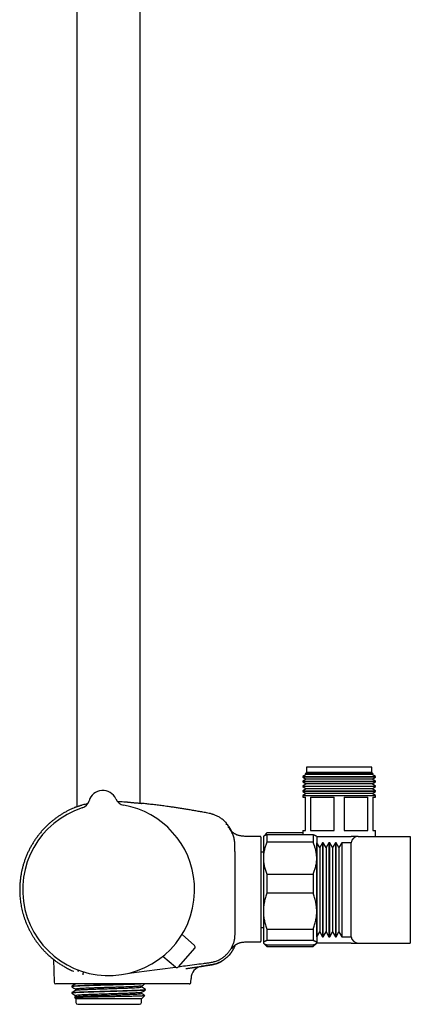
# Model space of a CAD drawing. Header units: millimetres. Extents: x 8 to 1577, y 12 to 2534.
# Tile 61 of 128: x 452 to 562, y 1371 to 1649. Entities that reach past the tile are written whole.
import ezdxf

# ---------------------------------------------------------------- set-up
doc = ezdxf.new("R2010")
doc.units = ezdxf.units.MM

msp = doc.modelspace()

# ---------------------------------------------------------------- linework, layer by layer
at = {"color": 7, "linetype": 'Continuous', "lineweight": 30}
for p, q in [((468.29, 1914.78), (468.29, 1427.12)), ((486.09, 1428.07), (486.09, 1913.5)), ((532.84, 1438.24), (532.84, 1436.74)), ((551.14, 1438.24), (532.84, 1438.24)), ((551.14, 1436.74), (551.14, 1438.24)), ((532.74, 1436.17), (531.74, 1435.59)), ((531.74, 1435.59), (531.74, 1435.42)), ((531.74, 1435.59), (552.24, 1435.59)), ((531.74, 1435.42), (532.74, 1434.83)), ((541.99, 1435.42), (531.74, 1435.42)), ((532.84, 1436.74), (532.45, 1436.35)), ((532.45, 1436.35), (532.74, 1436.17)), ((541.99, 1436.35), (532.45, 1436.35)), ((551.23, 1436.17), (532.74, 1436.17)), ((551.14, 1436.74), (532.84, 1436.74)), ((551.53, 1436.35), (541.99, 1436.35)), ((552.24, 1435.42), (541.99, 1435.42)), ((551.53, 1436.35), (551.14, 1436.74)), ((551.23, 1436.17), (551.53, 1436.35)), ((552.24, 1435.59), (551.23, 1436.17)), ((551.23, 1434.83), (552.24, 1435.42)), ((552.24, 1435.42), (552.24, 1435.59)), ((532.74, 1434.83), (531.74, 1434.25)), ((531.74, 1434.25), (531.74, 1434.08)), ((531.74, 1434.25), (552.24, 1434.25)), ((531.74, 1434.08), (532.74, 1433.49)), ((541.99, 1434.08), (531.74, 1434.08)), ((532.74, 1433.49), (531.74, 1432.91)), ((531.74, 1432.91), (531.74, 1432.74)), ((531.74, 1432.91), (552.24, 1432.91)), ((531.74, 1432.74), (532.74, 1432.15)), ((541.99, 1432.74), (531.74, 1432.74)), ((551.23, 1434.83), (532.74, 1434.83)), ((551.23, 1433.49), (532.74, 1433.49)), ((552.24, 1434.08), (541.99, 1434.08)), ((552.24, 1432.74), (541.99, 1432.74)), ((552.24, 1434.25), (551.23, 1434.83)), ((551.23, 1433.49), (552.24, 1434.08)), ((552.24, 1432.91), (551.23, 1433.49)), ((551.23, 1432.15), (552.24, 1432.74)), ((552.24, 1434.08), (552.24, 1434.25)), ((552.24, 1432.74), (552.24, 1432.91)), ((532.74, 1432.15), (531.74, 1431.57)), ((531.74, 1431.57), (531.74, 1431.4)), ((531.74, 1431.57), (552.24, 1431.57)), ((531.74, 1431.4), (532.74, 1430.81)), ((541.99, 1431.4), (531.74, 1431.4)), ((532.74, 1430.81), (531.74, 1430.23)), ((531.74, 1430.23), (531.74, 1429.74)), ((531.74, 1430.23), (552.24, 1430.23)), ((531.74, 1429.74), (532.49, 1429.74)), ((532.49, 1420.44), (532.49, 1429.74)), ((551.23, 1432.15), (532.74, 1432.15)), ((551.23, 1430.81), (532.74, 1430.81)), ((533.9, 1429.74), (540.57, 1429.74)), ((533.9, 1429.74), (533.9, 1420.44)), ((540.57, 1420.44), (540.57, 1429.74)), ((552.24, 1431.4), (541.99, 1431.4)), ((543.4, 1429.74), (550.07, 1429.74)), ((543.4, 1429.74), (543.4, 1420.44)), ((550.07, 1420.44), (550.07, 1429.74)), ((552.24, 1431.57), (551.23, 1432.15)), ((551.23, 1430.81), (552.24, 1431.4)), ((552.24, 1430.23), (551.23, 1430.81)), ((551.49, 1429.74), (552.24, 1429.74)), ((551.49, 1429.74), (551.49, 1420.44)), ((552.24, 1431.4), (552.24, 1431.57)), ((552.24, 1429.74), (552.24, 1430.23)), ((471.71, 1428.77), (471.71, 1428.77)), ((471.71, 1428.77), (471.71, 1428.77)), ((471.71, 1428.77), (471.71, 1428.77)), ((479.22, 1429.28), (479.22, 1429.28)), ((479.22, 1429.28), (479.22, 1429.28)), ((510.22, 1422.64), (510.22, 1422.64)), ((519.79, 1418.74), (516.19, 1418.74)), ((519.99, 1418.54), (519.99, 1389.25)), ((520.78, 1418.83), (520.69, 1418.74)), ((520.69, 1418.74), (520.69, 1412.6)), ((521.69, 1419.74), (520.78, 1418.83)), ((531.74, 1419.74), (521.69, 1419.74)), ((521.69, 1419.74), (521.69, 1419.72)), ((531.74, 1419.72), (521.69, 1419.72)), ((521.69, 1419.25), (521.69, 1417.09)), ((521.69, 1419.25), (534.69, 1419.25)), ((531.74, 1420.44), (531.74, 1419.25)), ((531.74, 1420.44), (532.49, 1420.44)), ((533.9, 1420.44), (540.57, 1420.44)), ((534.69, 1419.25), (534.69, 1417.09)), ((535.69, 1418.74), (535.6, 1418.83)), ((535.69, 1418.74), (545.39, 1418.74)), ((535.69, 1418.74), (535.69, 1412.6)), ((543.4, 1420.44), (550.07, 1420.44)), ((547.36, 1418.74), (545.39, 1418.74)), ((547.37, 1418.74), (561.99, 1418.74)), ((551.49, 1420.44), (552.24, 1420.44)), ((552.24, 1418.74), (552.24, 1420.44)), ((561.99, 1418.74), (561.99, 1388.74)), ((534.69, 1417.09), (521.69, 1417.09)), ((535.74, 1416.96), (535.69, 1416.96)), ((536.53, 1415.59), (535.74, 1416.96)), ((535.74, 1390.52), (535.74, 1416.96)), ((537.32, 1416.96), (536.53, 1415.59)), ((536.53, 1415.59), (536.53, 1391.88)), ((537.54, 1416.96), (537.32, 1416.96)), ((537.32, 1416.96), (537.32, 1390.52)), ((538.33, 1415.59), (537.54, 1416.96)), ((537.54, 1390.52), (537.54, 1416.96)), ((539.12, 1416.96), (538.33, 1415.59)), ((538.33, 1415.59), (538.33, 1391.88)), ((539.34, 1416.96), (539.12, 1416.96)), ((539.12, 1416.96), (539.12, 1390.52)), ((540.13, 1415.59), (539.34, 1416.96)), ((539.34, 1390.52), (539.34, 1416.96)), ((540.92, 1416.96), (540.13, 1415.59)), ((540.13, 1415.59), (540.13, 1391.88)), ((541.14, 1416.96), (540.92, 1416.96)), ((540.92, 1416.96), (540.92, 1390.52)), ((541.93, 1415.59), (541.14, 1416.96)), ((541.14, 1390.52), (541.14, 1416.96)), ((542.72, 1416.96), (541.93, 1415.59)), ((541.93, 1415.59), (541.93, 1391.88)), ((545.39, 1416.96), (542.72, 1416.96)), ((542.72, 1416.96), (542.72, 1390.52)), ((545.39, 1390.52), (545.39, 1416.96)), ((520.69, 1414.34), (519.99, 1414.34)), ((520.69, 1412.6), (520.69, 1397.69)), ((535.69, 1412.6), (535.69, 1397.69)), ((521.69, 1408.11), (521.69, 1402.79)), ((521.69, 1408.11), (534.69, 1408.11)), ((534.69, 1408.11), (534.69, 1402.79)), ((534.69, 1402.79), (521.69, 1402.79)), ((520.69, 1397.69), (520.69, 1388.82)), ((535.69, 1397.69), (535.69, 1388.82)), ((501.33, 1388.05), (497.83, 1391.16)), ((519.99, 1393.14), (520.69, 1393.14)), ((521.69, 1392.6), (534.69, 1392.6)), ((521.69, 1392.6), (521.69, 1389.43)), ((534.69, 1392.6), (534.69, 1389.43)), ((535.74, 1390.52), (536.53, 1391.88)), ((536.53, 1391.88), (537.32, 1390.52)), ((537.54, 1390.52), (538.33, 1391.88)), ((538.33, 1391.88), (539.12, 1390.52)), ((539.34, 1390.52), (540.13, 1391.88)), ((540.13, 1391.88), (540.92, 1390.52)), ((541.14, 1390.52), (541.93, 1391.88)), ((541.93, 1391.88), (542.72, 1390.52)), ((516.19, 1389.05), (519.79, 1389.05)), ((520.69, 1388.82), (520.69, 1388.74)), ((520.69, 1388.74), (520.78, 1388.65)), ((520.78, 1388.65), (521.69, 1387.74)), ((534.69, 1389.43), (521.69, 1389.43)), ((521.69, 1388.22), (534.69, 1388.22)), ((521.69, 1388.22), (521.69, 1387.74)), ((534.69, 1387.74), (535.6, 1388.64)), ((534.69, 1388.22), (534.69, 1387.74)), ((535.6, 1388.64), (535.69, 1388.74)), ((535.69, 1390.52), (535.74, 1390.52)), ((535.69, 1388.82), (535.69, 1388.74)), ((545.39, 1388.74), (535.69, 1388.74)), ((537.32, 1390.52), (537.54, 1390.52)), ((539.12, 1390.52), (539.34, 1390.52)), ((540.92, 1390.52), (541.14, 1390.52)), ((542.72, 1390.52), (545.39, 1390.52)), ((545.39, 1388.74), (547.37, 1388.74)), ((547.37, 1388.74), (561.99, 1388.74)), ((501.38, 1387.35), (496.71, 1382)), ((521.69, 1387.74), (534.69, 1387.74)), ((460.91, 1384.76), (460.91, 1384.76)), ((461.72, 1384.1), (461.83, 1377.73)), ((496, 1381.94), (492.45, 1384.99)), ((487.19, 1380.82), (495.97, 1381.98)), ((498.93, 1381.54), (499.03, 1381.56)), ((503.13, 1382.14), (503.27, 1382.17)), ((503.25, 1382.17), (503.3, 1382.17)), ((476.99, 1377.24), (462.33, 1377.24)), ((489.93, 1377.24), (476.99, 1377.24)), ((492.18, 1377.24), (489.93, 1377.24)), ((493.14, 1377.24), (492.18, 1377.24)), ((500.33, 1377.73), (500.34, 1378.78)), ((466.81, 1376.59), (466.81, 1376.44)), ((466.81, 1374.78), (466.81, 1374.62)), ((467.99, 1375.76), (467.99, 1375.46)), ((486.39, 1376.36), (486.39, 1376.66)), ((486.39, 1374.55), (486.39, 1374.84)), ((487.56, 1375.53), (487.56, 1375.68)), ((468.01, 1373.66), (467.6, 1373.42)), ((467.6, 1373.41), (467.99, 1373.02)), ((467.99, 1373.95), (467.99, 1373.65)), ((467.99, 1373.02), (467.99, 1372)), ((486.37, 1373.02), (467.99, 1373.02)), ((468.49, 1371.5), (485.89, 1371.5)), ((486.42, 1373.06), (486.38, 1373.02)), ((486.39, 1372), (486.39, 1373.04)), ((486.43, 1373.06), (487.35, 1373.98))]:
    msp.add_line(p, q, dxfattribs=at)
at = {"color": 7, "linetype": 'Continuous', "lineweight": 30, "flags": 128}
msp.add_lwpolyline([(482.89, 1380.25), (482.96, 1380.26), (487.19, 1380.82)], dxfattribs=at)
at = {"color": 7, "linetype": 'Continuous', "lineweight": 30}
for centre, radius, start, end in [((475.55, 1427.68), 4, 23.5966, 164.2044), ((477.19, 1403.74), 24.17, 107.937, 3.9005), ((468.82, 1429.59), 3, 287.9342, 344.1941), ((468.82, 1429.59), 3, 287.9268, 344.2029), ((481.97, 1430.48), 3, 203.6069, 259.8685), ((477.19, 1403.74), 24.17, 3.9005, 79.864), ((510.42, 1421.91), 0.2, 39.9752, 129.9314), ((519.79, 1418.54), 0.2, 0, 90), ((547.37, 1416.74), 2, 90, 173.6703), ((501, 1387.68), 0.5, 318.9005, 48.4005), ((519.79, 1389.25), 0.2, 270, 0), ((547.37, 1390.74), 2, 186.3297, 270), ((496.33, 1382.32), 0.5, 229.4005, 318.9005), ((503.84, 1378.72), 3.5, 99.818, 179.0001), ((462.33, 1377.74), 0.5, 181, 270), ((468.49, 1372), 0.5, 180, 270), ((485.89, 1372), 0.5, 270, 0)]:
    msp.add_arc(centre, radius, start, end, dxfattribs=at)
for points, knots in [([(467.85, 1426.92), (467.69, 1426.86), (467.3, 1426.7), (466.69, 1426.43), (465.98, 1426.08), (465.22, 1425.69), (464.42, 1425.24), (463.66, 1424.76), (462.91, 1424.26), (462.2, 1423.75), (461.51, 1423.22), (460.86, 1422.67), (460.23, 1422.11), (459.57, 1421.48), (458.88, 1420.77), (458.18, 1419.99), (457.52, 1419.18), (456.91, 1418.37), (456.33, 1417.53), (455.8, 1416.69), (455.3, 1415.82), (454.83, 1414.94), (454.4, 1414.04), (454.01, 1413.12), (453.65, 1412.19), (453.33, 1411.24), (453.06, 1410.29), (452.86, 1409.5), (452.73, 1408.9), (452.64, 1408.46), (452.55, 1408), (452.47, 1407.51), (452.4, 1407), (452.33, 1406.45), (452.28, 1405.87), (452.23, 1405.27), (452.2, 1404.63), (452.19, 1403.96), (452.19, 1403.27), (452.21, 1402.54), (452.26, 1401.79), (452.33, 1401.01), (452.43, 1400.2), (452.56, 1399.4), (452.72, 1398.61), (452.89, 1397.83), (453.1, 1397.03), (453.34, 1396.21), (453.62, 1395.39), (453.92, 1394.57), (454.27, 1393.73), (454.65, 1392.89), (455.06, 1392.09), (455.47, 1391.34), (455.9, 1390.62), (456.36, 1389.9), (456.85, 1389.19), (457.38, 1388.48), (457.93, 1387.79), (458.5, 1387.12), (459.09, 1386.48), (459.72, 1385.85), (460.32, 1385.27), (460.73, 1384.92), (460.91, 1384.76)], [0, 0, 0, 0, 0.010284, 0.024647, 0.038901, 0.056887, 0.074697, 0.09233, 0.109784, 0.127059, 0.14385, 0.160466, 0.176907, 0.193174, 0.214034, 0.234593, 0.25485, 0.274803, 0.294451, 0.313972, 0.333481, 0.352977, 0.37246, 0.391931, 0.411388, 0.430829, 0.450254, 0.469663, 0.47815, 0.486705, 0.495757, 0.505375, 0.515559, 0.52631, 0.537627, 0.549511, 0.561962, 0.57498, 0.588566, 0.602719, 0.617438, 0.632723, 0.648575, 0.664993, 0.680185, 0.69583, 0.711929, 0.72848, 0.745484, 0.762623, 0.780197, 0.798205, 0.816647, 0.832632, 0.848929, 0.865535, 0.882451, 0.899676, 0.917209, 0.93402, 0.951104, 0.968457, 0.986081, 1, 1, 1, 1]), ([(467.85, 1426.93), (467.85, 1426.94), (467.86, 1426.95), (468.03, 1427.02), (468.3, 1427.12), (468.57, 1427.22), (468.79, 1427.29), (468.92, 1427.33), (469.06, 1427.38), (469.21, 1427.43), (469.37, 1427.48), (469.54, 1427.53), (469.85, 1427.63), (470.3, 1427.76), (470.86, 1427.91), (471.23, 1428), (471.38, 1428.03)], [0, 0, 0, 0, 0.102185, 0.24232, 0.353053, 0.468681, 0.502642, 0.537012, 0.571791, 0.606981, 0.642584, 0.6786, 0.715032, 0.831025, 0.929564, 1, 1, 1, 1]), ([(479.61, 1428.63), (479.9, 1428.61), (480.52, 1428.57), (481.2, 1428.52), (481.66, 1428.48), (481.9, 1428.46), (482.13, 1428.44), (482.36, 1428.42), (482.58, 1428.39), (482.86, 1428.36), (483.23, 1428.33), (483.69, 1428.28), (484.18, 1428.24), (484.68, 1428.2), (485.15, 1428.16), (485.52, 1428.12), (485.81, 1428.1), (486.07, 1428.07), (486.3, 1428.05), (486.47, 1428.03), (486.56, 1428.02), (486.53, 1428.02), (486.53, 1428.02)], [0, 0, 0, 0, 0.074316, 0.158818, 0.180967, 0.203119, 0.225275, 0.247433, 0.269595, 0.29176, 0.334339, 0.384425, 0.442021, 0.507129, 0.579749, 0.643833, 0.69635, 0.747606, 0.822112, 0.893791, 0.993575, 1, 1, 1, 1]), ([(505.4, 1425.22), (504.94, 1425.31), (504.05, 1425.48), (502.72, 1425.72), (501.42, 1425.96), (500.15, 1426.17), (498.92, 1426.38), (497.73, 1426.57), (496.56, 1426.75), (495.42, 1426.92), (494.14, 1427.1), (492.74, 1427.29), (491.21, 1427.49), (489.72, 1427.67), (488.26, 1427.84), (487.2, 1427.95), (486.63, 1428.01), (486.53, 1428.02)], [0, 0, 0, 0, 0.072728, 0.143538, 0.21255, 0.279874, 0.345617, 0.408739, 0.470514, 0.53102, 0.59033, 0.673116, 0.753774, 0.83246, 0.909308, 0.984433, 1, 1, 1, 1]), ([(510.22, 1422.64), (510.2, 1422.65), (510.06, 1422.8), (509.78, 1423.06), (509.36, 1423.41), (508.94, 1423.72), (508.53, 1423.99), (508.11, 1424.24), (507.7, 1424.45), (507.28, 1424.64), (506.9, 1424.8), (506.53, 1424.93), (506.17, 1425.04), (505.8, 1425.14), (505.54, 1425.19), (505.4, 1425.22)], [0, 0, 0, 0, 0.012612, 0.10983, 0.209092, 0.303334, 0.392267, 0.475871, 0.564875, 0.646899, 0.721952, 0.79005, 0.854794, 0.924669, 1, 1, 1, 1]), ([(510.31, 1422.43), (510.31, 1422.45), (510.3, 1422.49), (510.28, 1422.57), (510.24, 1422.61), (510.22, 1422.64)], [0, 0, 0, 0, 0.262644, 0.520071, 1, 1, 1, 1]), ([(510.28, 1421.95), (510.28, 1421.95), (510.29, 1421.98), (510.29, 1422.03), (510.3, 1422.14), (510.3, 1422.25), (510.31, 1422.34), (510.31, 1422.39), (510.31, 1422.41), (510.31, 1422.42), (510.31, 1422.42), (510.31, 1422.42), (510.31, 1422.42), (510.31, 1422.42), (510.31, 1422.42), (510.31, 1422.42), (510.31, 1422.42), (510.31, 1422.42), (510.31, 1422.42), (510.31, 1422.42), (510.31, 1422.42), (510.31, 1422.42), (510.31, 1422.42), (510.31, 1422.42), (510.31, 1422.42), (510.31, 1422.42), (510.31, 1422.42)], [0, 0, 0, 0, 0.008838, 0.084952, 0.22087, 0.46358, 0.618032, 0.772485, 0.908403, 0.916776, 0.925148, 0.933482, 0.941546, 0.945649, 0.949667, 0.953601, 0.957452, 0.961218, 0.965047, 0.968808, 0.973054, 0.977783, 0.982997, 0.988694, 0.994875, 1, 1, 1, 1]), ([(510.29, 1422.06), (510.29, 1422.08), (510.3, 1422.16), (510.3, 1422.25), (510.31, 1422.34), (510.31, 1422.39), (510.31, 1422.41), (510.31, 1422.42), (510.31, 1422.42), (510.31, 1422.42), (510.31, 1422.42), (510.31, 1422.42), (510.31, 1422.42), (510.31, 1422.42), (510.31, 1422.42), (510.31, 1422.42), (510.31, 1422.42), (510.31, 1422.43), (510.31, 1422.43), (510.31, 1422.43), (510.31, 1422.43), (510.31, 1422.43), (510.31, 1422.43), (510.31, 1422.43), (510.31, 1422.43), (510.31, 1422.43), (510.31, 1422.43), (510.31, 1422.44), (510.31, 1422.44), (510.31, 1422.44)], [0, 0, 0, 0, 0.084912, 0.353806, 0.524922, 0.696037, 0.846619, 0.855895, 0.865171, 0.874404, 0.883338, 0.887883, 0.892335, 0.896694, 0.90096, 0.905132, 0.909374, 0.913542, 0.918246, 0.923485, 0.929261, 0.935574, 0.942422, 0.949806, 0.958548, 0.967938, 0.977977, 0.988664, 1, 1, 1, 1]), ([(511.83, 1420.08), (511.81, 1420.13), (511.71, 1420.35), (511.5, 1420.72), (511.22, 1421.17), (510.91, 1421.62), (510.69, 1421.9), (510.57, 1422.04)], [0, 0, 0, 0, 0.074873, 0.305391, 0.536472, 0.768036, 1, 1, 1, 1]), ([(512.73, 1403.74), (512.73, 1406.77), (512.72, 1410), (512.71, 1413.42), (512.71, 1413.99), (512.71, 1414.56), (512.7, 1415.13), (512.7, 1415.7), (512.7, 1416.27), (512.68, 1416.84), (512.62, 1417.4), (512.52, 1417.97), (512.38, 1418.52), (512.2, 1419.06), (511.98, 1419.59), (511.72, 1420.1), (511.43, 1420.59), (511.11, 1421.06), (510.87, 1421.35), (510.75, 1421.5)], [0, 0, 0, 0, 0.4998305, 0.531076, 0.5623212, 0.5935655, 0.6248075, 0.6560574, 0.6873115, 0.7185409, 0.7497758, 0.7810382, 0.8123044, 0.8435757, 0.8748535, 0.9061361, 0.9374213, 0.9687084, 1, 1, 1, 1]), ([(516.19, 1418.74), (516.01, 1418.74), (515.68, 1418.74), (515.2, 1418.75), (514.76, 1418.79), (514.38, 1418.84), (514.06, 1418.91), (513.79, 1418.98), (513.56, 1419.05), (513.35, 1419.12), (513.11, 1419.22), (512.86, 1419.34), (512.59, 1419.48), (512.36, 1419.63), (512.18, 1419.76), (512.03, 1419.89), (511.89, 1420.02), (511.77, 1420.14), (511.67, 1420.25), (511.58, 1420.35), (511.54, 1420.41), (511.52, 1420.44)], [0, 0, 0, 0, 0.099312, 0.190733, 0.274828, 0.351928, 0.408615, 0.460727, 0.507759, 0.549239, 0.588573, 0.65144, 0.710296, 0.76474, 0.803569, 0.841417, 0.878685, 0.913828, 0.945659, 0.974547, 1, 1, 1, 1]), ([(520.78, 1418.83), (520.8, 1418.85), (520.85, 1418.89), (520.96, 1418.96), (521.1, 1419.03), (521.27, 1419.11), (521.46, 1419.18), (521.61, 1419.23), (521.69, 1419.25)], [0, 0, 0, 0, 0.14289, 0.311199, 0.482772, 0.654617, 0.827202, 1, 1, 1, 1]), ([(521.69, 1419.72), (521.61, 1419.64), (521.47, 1419.48), (521.3, 1419.26), (521.21, 1419.12), (521.18, 1419.06)], [0, 0, 0, 0, 0.377092, 0.754175, 1, 1, 1, 1]), ([(534.69, 1419.25), (534.76, 1419.23), (534.91, 1419.18), (535.11, 1419.11), (535.28, 1419.03), (535.42, 1418.96), (535.53, 1418.89), (535.58, 1418.84), (535.59, 1418.83)], [0, 0, 0, 0, 0.172899, 0.346002, 0.519805, 0.693879, 0.871184, 1, 1, 1, 1]), ([(521.69, 1417.09), (521.61, 1416.92), (521.47, 1416.58), (521.28, 1416.05), (521.11, 1415.52), (520.97, 1414.98), (520.85, 1414.43), (520.76, 1413.87), (520.71, 1413.31), (520.69, 1412.89), (520.69, 1412.65), (520.69, 1412.6)], [0, 0, 0, 0, 0.119246, 0.2384889, 0.3583379, 0.4781835, 0.6002988, 0.7224112, 0.8454934, 0.9685743, 1, 1, 1, 1]), ([(535.69, 1412.6), (535.69, 1412.65), (535.69, 1412.88), (535.67, 1413.29), (535.61, 1413.84), (535.53, 1414.38), (535.42, 1414.93), (535.28, 1415.47), (535.11, 1416.02), (534.91, 1416.56), (534.76, 1416.92), (534.69, 1417.09)], [0, 0, 0, 0, 0.031426, 0.150353, 0.269282, 0.389133, 0.508986, 0.631385, 0.753788, 0.876892, 1, 1, 1, 1]), ([(520.69, 1412.6), (520.69, 1412.42), (520.7, 1412.04), (520.75, 1411.48), (520.83, 1410.92), (520.94, 1410.35), (521.08, 1409.79), (521.26, 1409.23), (521.46, 1408.67), (521.61, 1408.3), (521.69, 1408.11)], [0, 0, 0, 0, 0.122618, 0.245238, 0.368878, 0.492521, 0.618996, 0.745475, 0.872735, 1, 1, 1, 1]), ([(534.69, 1408.11), (534.76, 1408.29), (534.91, 1408.65), (535.11, 1409.19), (535.28, 1409.74), (535.42, 1410.3), (535.54, 1410.86), (535.62, 1411.44), (535.68, 1412.02), (535.68, 1412.41), (535.69, 1412.6)], [0, 0, 0, 0, 0.122973, 0.245942, 0.369581, 0.493217, 0.619375, 0.745529, 0.872765, 1, 1, 1, 1]), ([(496.78, 1382.08), (497.44, 1382.17), (499.8, 1382.48), (502.49, 1382.83), (504.85, 1383.15), (505.87, 1383.27), (506.89, 1383.48), (507.84, 1383.82), (508.71, 1384.25), (509.48, 1384.76), (510.19, 1385.36), (510.83, 1386.03), (511.4, 1386.77), (511.87, 1387.57), (512.24, 1388.42), (512.51, 1389.31), (512.68, 1390.22), (512.73, 1391.14), (512.72, 1392.05), (512.74, 1396.25), (512.73, 1400.14), (512.73, 1403.74)], [0, 0, 0, 0, 0.060255, 0.215438, 0.245898, 0.276592, 0.308111, 0.340065, 0.36787, 0.395778, 0.423759, 0.45177, 0.479775, 0.507756, 0.535726, 0.563706, 0.591719, 0.619819, 0.647144, 0.674244, 1, 1, 1, 1]), ([(521.69, 1402.79), (521.61, 1402.59), (521.46, 1402.18), (521.27, 1401.57), (521.1, 1400.94), (520.95, 1400.31), (520.84, 1399.67), (520.75, 1399.01), (520.7, 1398.35), (520.69, 1397.91), (520.69, 1397.69)], [0, 0, 0, 0, 0.122973, 0.245942, 0.369581, 0.493217, 0.619375, 0.745529, 0.872765, 1, 1, 1, 1]), ([(535.69, 1397.69), (535.69, 1397.75), (535.69, 1398.02), (535.67, 1398.49), (535.61, 1399.1), (535.53, 1399.72), (535.42, 1400.34), (535.27, 1400.95), (535.1, 1401.57), (534.91, 1402.18), (534.76, 1402.59), (534.69, 1402.79)], [0, 0, 0, 0, 0.034085, 0.152699, 0.271315, 0.390844, 0.510376, 0.632431, 0.75449, 0.877243, 1, 1, 1, 1]), ([(520.69, 1397.69), (520.69, 1397.63), (520.69, 1397.37), (520.71, 1396.9), (520.76, 1396.28), (520.84, 1395.67), (520.96, 1395.05), (521.1, 1394.43), (521.27, 1393.81), (521.46, 1393.2), (521.61, 1392.8), (521.69, 1392.6)], [0, 0, 0, 0, 0.034085, 0.152699, 0.271315, 0.390844, 0.510376, 0.632431, 0.75449, 0.877243, 1, 1, 1, 1]), ([(534.69, 1392.6), (534.76, 1392.8), (534.91, 1393.2), (535.11, 1393.82), (535.28, 1394.44), (535.42, 1395.07), (535.54, 1395.72), (535.62, 1396.37), (535.68, 1397.03), (535.68, 1397.47), (535.69, 1397.69)], [0, 0, 0, 0, 0.122973, 0.245942, 0.369581, 0.493217, 0.619375, 0.745529, 0.872765, 1, 1, 1, 1]), ([(511.24, 1385.49), (511.24, 1385.49), (511.25, 1385.49), (511.26, 1385.5), (511.27, 1385.52), (511.28, 1385.53), (511.29, 1385.54), (511.3, 1385.56), (511.31, 1385.58), (511.33, 1385.6), (511.35, 1385.62), (511.37, 1385.65), (511.39, 1385.67), (511.41, 1385.7), (511.43, 1385.73), (511.45, 1385.76), (511.48, 1385.79), (511.5, 1385.83), (511.53, 1385.86), (511.56, 1385.9), (511.59, 1385.94), (511.61, 1385.98), (511.64, 1386.02), (511.67, 1386.06), (511.69, 1386.09), (511.72, 1386.12), (511.73, 1386.15), (511.75, 1386.17), (511.78, 1386.21), (511.81, 1386.25), (511.84, 1386.3), (511.88, 1386.36), (511.93, 1386.44), (511.99, 1386.52), (512.05, 1386.62), (512.11, 1386.72), (512.18, 1386.84), (512.25, 1386.96), (512.32, 1387.09), (512.39, 1387.24), (512.47, 1387.39), (512.54, 1387.55), (512.62, 1387.71), (512.69, 1387.89), (512.76, 1388.06), (512.8, 1388.17), (512.81, 1388.22)], [0, 0, 0, 0, 0.051434, 0.100759, 0.147976, 0.193085, 0.236087, 0.276983, 0.315772, 0.356009, 0.3937, 0.428847, 0.46145, 0.491513, 0.517643, 0.541501, 0.56309, 0.582417, 0.59949, 0.61432, 0.626926, 0.637336, 0.645604, 0.650463, 0.654268, 0.657215, 0.658492, 0.659732, 0.662533, 0.666172, 0.670862, 0.676703, 0.686365, 0.698225, 0.712319, 0.728666, 0.747279, 0.768167, 0.791335, 0.816788, 0.84453, 0.873317, 0.904217, 0.937232, 0.972363, 1, 1, 1, 1]), ([(511.84, 1387.21), (511.84, 1387.21), (511.84, 1387.21), (511.84, 1387.22), (511.85, 1387.23), (511.86, 1387.25), (511.89, 1387.29), (511.92, 1387.33), (511.95, 1387.37), (511.99, 1387.42), (512.02, 1387.47), (512.06, 1387.52), (512.12, 1387.58), (512.19, 1387.67), (512.28, 1387.76), (512.38, 1387.86), (512.48, 1387.95), (512.57, 1388.04), (512.68, 1388.12), (512.8, 1388.2), (512.91, 1388.28), (513.01, 1388.34), (513.09, 1388.39), (513.17, 1388.43), (513.25, 1388.48), (513.34, 1388.53), (513.48, 1388.59), (513.64, 1388.67), (513.86, 1388.75), (514.14, 1388.85), (514.46, 1388.93), (514.84, 1388.99), (515.25, 1389.03), (515.7, 1389.05), (516.02, 1389.05), (516.19, 1389.05)], [0, 0, 0, 0, 0.024776, 0.047464, 0.070186, 0.098166, 0.131632, 0.167226, 0.19854, 0.225503, 0.248239, 0.266925, 0.287558, 0.310297, 0.335635, 0.363928, 0.384621, 0.406659, 0.429093, 0.451935, 0.47458, 0.493371, 0.506905, 0.520068, 0.532931, 0.549264, 0.571673, 0.600056, 0.634138, 0.680341, 0.732532, 0.790421, 0.854074, 0.923788, 1, 1, 1, 1]), ([(521.69, 1389.43), (521.61, 1389.41), (521.46, 1389.36), (521.27, 1389.28), (521.1, 1389.21), (520.95, 1389.14), (520.84, 1389.06), (520.75, 1388.98), (520.7, 1388.9), (520.69, 1388.85), (520.69, 1388.82)], [0, 0, 0, 0, 0.122973, 0.245942, 0.370366, 0.494836, 0.619247, 0.745529, 0.87262, 1, 1, 1, 1]), ([(520.69, 1388.82), (520.69, 1388.82), (520.69, 1388.79), (520.71, 1388.73), (520.76, 1388.66), (520.84, 1388.58), (520.96, 1388.51), (521.1, 1388.44), (521.27, 1388.36), (521.46, 1388.29), (521.61, 1388.24), (521.69, 1388.22)], [0, 0, 0, 0, 0.0340846, 0.1529463, 0.2718686, 0.390736, 0.5115346, 0.6323366, 0.7548715, 0.8774525, 1, 1, 1, 1]), ([(535.69, 1388.82), (535.69, 1388.83), (535.69, 1388.86), (535.67, 1388.92), (535.61, 1388.99), (535.53, 1389.07), (535.41, 1389.14), (535.27, 1389.21), (535.1, 1389.29), (534.91, 1389.36), (534.76, 1389.41), (534.69, 1389.43)], [0, 0, 0, 0, 0.034085, 0.1527, 0.271316, 0.392046, 0.512882, 0.633735, 0.754489, 0.877243, 1, 1, 1, 1]), ([(534.69, 1388.22), (534.76, 1388.24), (534.91, 1388.29), (535.11, 1388.36), (535.28, 1388.44), (535.42, 1388.51), (535.54, 1388.59), (535.62, 1388.67), (535.68, 1388.75), (535.68, 1388.8), (535.69, 1388.82)], [0, 0, 0, 0, 0.122898, 0.246192, 0.369483, 0.494367, 0.619247, 0.745935, 0.87262, 1, 1, 1, 1]), ([(511.24, 1385.49), (511.17, 1385.41), (510.97, 1385.17), (510.61, 1384.82), (510.17, 1384.43), (509.7, 1384.07), (509.23, 1383.76), (508.9, 1383.57), (508.74, 1383.49)], [0, 0, 0, 0, 0.101135, 0.283942, 0.466739, 0.649497, 0.832177, 1, 1, 1, 1]), ([(460.91, 1384.76), (460.91, 1384.76), (460.9, 1384.77), (460.92, 1384.75), (460.97, 1384.71), (461.03, 1384.66), (461.07, 1384.63)], [0, 0, 0, 0, 0.000059, 0.33541, 0.668297, 1, 1, 1, 1]), ([(461.07, 1384.63), (461.1, 1384.6), (461.17, 1384.54), (461.3, 1384.43), (461.46, 1384.31), (461.64, 1384.16), (461.86, 1383.99), (462.13, 1383.79), (462.45, 1383.55), (462.81, 1383.3), (463.2, 1383.03), (463.62, 1382.75), (464.07, 1382.47), (464.55, 1382.19), (465.05, 1381.9), (465.59, 1381.61), (466.15, 1381.33), (466.74, 1381.05), (467.16, 1380.87), (467.36, 1380.78)], [0, 0, 0, 0, 0.050559, 0.100709, 0.150567, 0.200237, 0.249811, 0.311763, 0.37382, 0.436086, 0.498641, 0.561324, 0.623954, 0.686559, 0.749161, 0.811784, 0.874449, 0.937179, 1, 1, 1, 1]), ([(498.99, 1381.55), (499.09, 1381.56), (499.39, 1381.61), (499.88, 1381.68), (500.46, 1381.77), (501.02, 1381.85), (501.59, 1381.94), (502.17, 1382.02), (502.74, 1382.11), (503.29, 1382.19), (503.82, 1382.27), (504.32, 1382.35), (504.79, 1382.42), (505.24, 1382.49), (505.67, 1382.55), (506.07, 1382.61), (506.45, 1382.68), (506.8, 1382.75), (507.12, 1382.84), (507.41, 1382.93), (507.68, 1383.02), (507.92, 1383.11), (508.13, 1383.2), (508.32, 1383.28), (508.49, 1383.36), (508.63, 1383.43), (508.75, 1383.49), (508.84, 1383.54), (508.91, 1383.58), (508.97, 1383.61), (508.98, 1383.62), (508.99, 1383.62)], [0, 0, 0, 0, 0.016673, 0.049837, 0.082638, 0.114438, 0.145302, 0.179335, 0.212385, 0.244585, 0.276082, 0.307033, 0.337604, 0.367966, 0.398292, 0.42876, 0.459548, 0.490826, 0.522753, 0.555476, 0.589132, 0.623848, 0.659743, 0.69692, 0.735476, 0.775497, 0.81706, 0.860233, 0.905079, 0.951651, 1, 1, 1, 1]), ([(508.31, 1383.28), (508.27, 1383.26), (508.04, 1383.15), (507.62, 1382.99), (507.07, 1382.81), (506.48, 1382.67), (505.86, 1382.57), (505.23, 1382.47), (504.59, 1382.37), (503.95, 1382.27), (503.53, 1382.21), (503.32, 1382.18)], [0, 0, 0, 0, 0.031447, 0.145681, 0.259801, 0.37378, 0.499017, 0.624234, 0.749476, 0.874732, 1, 1, 1, 1]), ([(508.31, 1383.28), (508.31, 1383.28), (508.38, 1383.31), (508.49, 1383.36), (508.63, 1383.43), (508.75, 1383.49), (508.84, 1383.54), (508.91, 1383.58), (508.97, 1383.61), (508.98, 1383.62), (508.99, 1383.62)], [0, 0, 0, 0, 0.0008099, 0.1279214, 0.259862, 0.3968856, 0.539219, 0.6870651, 0.8406048, 1, 1, 1, 1]), ([(468.68, 1380.77), (468.68, 1380.77), (468.68, 1380.77), (468.68, 1380.77), (468.68, 1380.77), (468.68, 1380.78), (468.68, 1380.78), (468.67, 1380.78), (468.67, 1380.78), (468.67, 1380.78), (468.67, 1380.78), (468.67, 1380.79), (468.67, 1380.79), (468.67, 1380.79), (468.67, 1380.79), (468.67, 1380.79), (468.67, 1380.8), (468.67, 1380.81), (468.66, 1380.83), (468.66, 1380.86), (468.66, 1380.87), (468.66, 1380.88), (468.66, 1380.88), (468.66, 1380.89), (468.66, 1380.89), (468.66, 1380.9), (468.66, 1380.91), (468.66, 1380.93), (468.66, 1380.96), (468.67, 1380.99), (468.67, 1381.01), (468.67, 1381.02), (468.67, 1381.03), (468.68, 1381.03), (468.68, 1381.03), (468.68, 1381.04), (468.68, 1381.04), (468.68, 1381.04), (468.68, 1381.05), (468.68, 1381.05), (468.68, 1381.05), (468.68, 1381.05), (468.68, 1381.05), (468.68, 1381.05), (468.68, 1381.05), (468.69, 1381.06), (468.69, 1381.06), (468.69, 1381.06), (468.69, 1381.06), (468.69, 1381.07), (468.69, 1381.07), (468.69, 1381.07), (468.69, 1381.08), (468.7, 1381.09), (468.71, 1381.1), (468.71, 1381.1), (468.71, 1381.11)], [0, 0, 0, 0, 0.011694, 0.022645, 0.032853, 0.042318, 0.051041, 0.059021, 0.066258, 0.072241, 0.0776, 0.082392, 0.087103, 0.091847, 0.096623, 0.113943, 0.131639, 0.149405, 0.244572, 0.33972, 0.350398, 0.361167, 0.372105, 0.383212, 0.39449, 0.405714, 0.416431, 0.488196, 0.56633, 0.64217, 0.71801, 0.730118, 0.742337, 0.754996, 0.768119, 0.781706, 0.789058, 0.795789, 0.801898, 0.807384, 0.811257, 0.814842, 0.818716, 0.822973, 0.829076, 0.835828, 0.843227, 0.85093, 0.858488, 0.865902, 0.873169, 0.886115, 0.898636, 0.911099, 0.996085, 1, 1, 1, 1]), ([(470.28, 1380.57), (470.28, 1380.57), (470.28, 1380.57), (470.27, 1380.57), (470.25, 1380.56), (470.24, 1380.55), (470.23, 1380.55), (470.22, 1380.54), (470.21, 1380.53), (470.2, 1380.53), (470.2, 1380.52), (470.19, 1380.52), (470.18, 1380.51), (470.17, 1380.5), (470.16, 1380.5), (470.16, 1380.49), (470.15, 1380.49), (470.14, 1380.48), (470.13, 1380.47), (470.12, 1380.46), (470.11, 1380.45), (470.11, 1380.45), (470.1, 1380.44), (470.09, 1380.43), (470.09, 1380.43), (470.08, 1380.42), (470.08, 1380.41), (470.07, 1380.41), (470.06, 1380.4), (470.06, 1380.39), (470.05, 1380.39), (470.05, 1380.38), (470.04, 1380.37), (470.03, 1380.36), (470.03, 1380.35), (470.02, 1380.34), (470.02, 1380.34), (470.02, 1380.33), (470.01, 1380.32), (470.01, 1380.32), (470, 1380.31), (470, 1380.3), (470, 1380.29), (469.99, 1380.29), (469.99, 1380.28), (469.98, 1380.27), (469.98, 1380.26), (469.98, 1380.25), (469.97, 1380.24), (469.97, 1380.24), (469.97, 1380.23), (469.97, 1380.22), (469.96, 1380.21), (469.96, 1380.21), (469.96, 1380.2), (469.96, 1380.19), (469.95, 1380.18), (469.95, 1380.18), (469.95, 1380.17), (469.95, 1380.16), (469.95, 1380.15), (469.94, 1380.14), (469.94, 1380.13), (469.94, 1380.13), (469.94, 1380.12), (469.94, 1380.11), (469.94, 1380.1), (469.94, 1380.1), (469.94, 1380.09), (469.94, 1380.08), (469.93, 1380.08), (469.93, 1380.07), (469.93, 1380.06), (469.93, 1380.05), (469.93, 1380.04), (469.93, 1380.03), (469.93, 1380.03), (469.93, 1380.02), (469.93, 1380.01), (469.93, 1380.01), (469.93, 1380), (469.93, 1379.99), (469.93, 1379.99), (469.93, 1379.98), (469.93, 1379.97), (469.93, 1379.97), (469.93, 1379.96), (469.93, 1379.95), (469.93, 1379.94), (469.93, 1379.94), (469.93, 1379.93), (469.93, 1379.93), (469.93, 1379.92), (469.94, 1379.91), (469.94, 1379.91), (469.94, 1379.9), (469.94, 1379.9), (469.94, 1379.89), (469.94, 1379.89), (469.94, 1379.88), (469.94, 1379.87), (469.94, 1379.86), (469.94, 1379.86), (469.94, 1379.85), (469.95, 1379.85), (469.95, 1379.84), (469.95, 1379.84), (469.95, 1379.84), (469.95, 1379.83), (469.95, 1379.83), (469.95, 1379.82), (469.95, 1379.82), (469.95, 1379.81), (469.95, 1379.81), (469.96, 1379.79), (469.96, 1379.79), (469.96, 1379.78)], [0, 0, 0, 0, 0.000518, 0.008355, 0.024029, 0.031866, 0.039703, 0.047539, 0.055376, 0.063213, 0.07105, 0.078887, 0.086723, 0.09456, 0.102397, 0.110234, 0.118071, 0.125908, 0.141581, 0.149418, 0.157255, 0.165092, 0.172928, 0.180765, 0.188602, 0.196439, 0.204276, 0.212113, 0.219949, 0.227786, 0.235623, 0.24346, 0.259133, 0.26697, 0.274807, 0.282644, 0.290481, 0.298318, 0.306154, 0.313991, 0.321828, 0.329665, 0.337502, 0.345338, 0.353175, 0.368849, 0.376686, 0.384523, 0.392359, 0.400196, 0.408033, 0.41587, 0.423707, 0.431543, 0.43938, 0.447217, 0.455054, 0.462891, 0.470728, 0.486401, 0.494238, 0.502075, 0.509912, 0.517748, 0.525585, 0.533422, 0.541259, 0.549096, 0.556933, 0.564769, 0.572606, 0.580443, 0.58828, 0.603953, 0.61179, 0.619627, 0.627464, 0.635301, 0.643138, 0.650974, 0.658811, 0.666648, 0.674485, 0.682322, 0.690158, 0.697995, 0.713669, 0.721506, 0.729343, 0.737179, 0.745016, 0.752853, 0.76069, 0.768527, 0.776363, 0.7842, 0.792037, 0.799874, 0.807711, 0.815548, 0.831221, 0.839058, 0.846895, 0.854732, 0.862568, 0.870405, 0.878242, 0.886079, 0.893916, 0.901753, 0.909589, 0.917426, 0.925263, 0.936234, 0.947206, 1, 1, 1, 1]), ([(498.99, 1381.55), (499.02, 1381.55), (499.22, 1381.58), (499.58, 1381.63), (500.05, 1381.7), (500.49, 1381.76), (500.9, 1381.82), (501.27, 1381.88), (501.62, 1381.93), (501.94, 1381.98), (502.22, 1382.02), (502.48, 1382.05), (502.7, 1382.09), (502.88, 1382.11), (503.04, 1382.14), (503.16, 1382.15), (503.25, 1382.17), (503.31, 1382.18), (503.31, 1382.18), (503.32, 1382.18)], [0, 0, 0, 0, 0.0095559, 0.0717715, 0.1338115, 0.195769, 0.2577741, 0.3195425, 0.3814273, 0.4435468, 0.5054083, 0.5672661, 0.6292349, 0.6911712, 0.7529702, 0.8147468, 0.876719, 0.9384302, 1, 1, 1, 1]), ([(503.32, 1382.18), (503.32, 1382.18), (503.31, 1382.18), (503.29, 1382.17), (503.28, 1382.17)], [0, 0, 0, 0, 0.732279, 1, 1, 1, 1]), ([(467.92, 1377.24), (467.75, 1377.14), (467.38, 1376.93), (467.01, 1376.71), (466.81, 1376.6)], [0, 0, 0, 0, 0.461187, 1, 1, 1, 1]), ([(466.83, 1376.6), (466.84, 1376.61), (466.85, 1376.62), (466.99, 1376.65), (467.28, 1376.68), (467.81, 1376.72), (468.52, 1376.76), (469.41, 1376.8), (470.47, 1376.84), (471.69, 1376.88), (473.04, 1376.93), (474.51, 1376.97), (476.06, 1377.01), (477.66, 1377.06), (479.27, 1377.1), (480.85, 1377.15), (482.34, 1377.19), (483.21, 1377.22), (483.63, 1377.24)], [0, 0, 0, 0, 0.019568, 0.059651, 0.120592, 0.182544, 0.245505, 0.309477, 0.374457, 0.440448, 0.507448, 0.575457, 0.644475, 0.714503, 0.78554, 0.857586, 0.930641, 1, 1, 1, 1]), ([(486.81, 1377.24), (486.63, 1377.23), (486.22, 1377.2), (485.27, 1377.15), (484.04, 1377.1), (482.61, 1377.05), (481.02, 1377), (479.32, 1376.95), (477.56, 1376.9), (475.78, 1376.85), (474.05, 1376.81), (472.41, 1376.76), (470.91, 1376.71), (469.58, 1376.66), (468.48, 1376.61), (467.63, 1376.56), (467.08, 1376.51), (466.81, 1376.47), (466.84, 1376.45), (466.85, 1376.44)], [0, 0, 0, 0, 0.048388, 0.110092, 0.171797, 0.233501, 0.295206, 0.35691, 0.418614, 0.480319, 0.542023, 0.603728, 0.665432, 0.727137, 0.788841, 0.850546, 0.91225, 0.973955, 1, 1, 1, 1]), ([(486.37, 1376.65), (486.57, 1376.76), (486.91, 1376.96), (487.25, 1377.16), (487.39, 1377.24)], [0, 0, 0, 0, 0.582676, 1, 1, 1, 1]), ([(499.82, 1377.24), (499.82, 1377.24), (499.83, 1377.24), (499.8, 1377.24), (499.73, 1377.24), (499.63, 1377.24), (499.48, 1377.24), (499.29, 1377.24), (499.06, 1377.24), (498.79, 1377.24), (498.48, 1377.24), (498.14, 1377.24), (497.75, 1377.24), (497.36, 1377.24), (496.95, 1377.24), (496.56, 1377.24), (496.14, 1377.24), (495.7, 1377.24), (495.23, 1377.24), (494.74, 1377.24), (494.23, 1377.24), (493.7, 1377.24), (493.33, 1377.24), (493.14, 1377.24)], [0, 0, 0, 0, 0.0115957, 0.0655422, 0.1195723, 0.174652, 0.2297855, 0.284964, 0.3401854, 0.3954551, 0.4497988, 0.5042247, 0.5586315, 0.6129272, 0.6562872, 0.6995857, 0.7428371, 0.7860629, 0.8292924, 0.8717899, 0.9143708, 0.9570872, 1, 1, 1, 1]), ([(499.83, 1377.24), (499.86, 1377.24), (499.94, 1377.25), (500.03, 1377.28), (500.1, 1377.32), (500.15, 1377.36), (500.21, 1377.41), (500.27, 1377.49), (500.31, 1377.6), (500.32, 1377.68), (500.33, 1377.73)], [0, 0, 0, 0, 0.152883, 0.282181, 0.382174, 0.455561, 0.549888, 0.675526, 0.828302, 1, 1, 1, 1]), ([(487.53, 1375.52), (487.5, 1375.5), (487.41, 1375.47), (486.92, 1375.42), (486.15, 1375.38), (485.12, 1375.33), (483.85, 1375.28), (482.39, 1375.23), (480.79, 1375.18), (479.07, 1375.13), (477.31, 1375.08), (475.54, 1375.03), (473.81, 1374.98), (472.19, 1374.93), (470.71, 1374.88), (469.42, 1374.83), (468.35, 1374.79), (467.54, 1374.74), (467.01, 1374.69), (466.83, 1374.65), (466.8, 1374.62), (466.82, 1374.61), (466.83, 1374.61)], [0, 0, 0, 0, 0.046838, 0.10111, 0.155383, 0.209656, 0.263929, 0.318201, 0.372474, 0.426747, 0.481019, 0.535292, 0.589565, 0.643837, 0.69811, 0.752383, 0.806655, 0.860928, 0.915201, 0.969473, 0.989026, 1, 1, 1, 1]), ([(468.01, 1375.47), (467.81, 1375.36), (467.41, 1375.13), (467.01, 1374.9), (466.81, 1374.79)], [0, 0, 0, 0, 0.49997, 1, 1, 1, 1]), ([(466.81, 1374.62), (467.01, 1374.5), (467.4, 1374.27), (467.79, 1374.05), (467.99, 1373.94)], [0, 0, 0, 0, 0.5080799, 1, 1, 1, 1]), ([(466.83, 1374.79), (466.88, 1374.81), (466.98, 1374.84), (467.51, 1374.89), (468.31, 1374.93), (469.38, 1374.98), (470.68, 1375.03), (472.17, 1375.08), (473.8, 1375.13), (475.53, 1375.18), (477.31, 1375.23), (479.09, 1375.28), (480.81, 1375.33), (482.42, 1375.38), (483.88, 1375.43), (485.14, 1375.48), (486.17, 1375.53), (486.95, 1375.58), (487.41, 1375.63), (487.6, 1375.66), (487.55, 1375.68), (487.55, 1375.68)], [0, 0, 0, 0, 0.052219, 0.107828, 0.163408, 0.218956, 0.274475, 0.329964, 0.385422, 0.44085, 0.496248, 0.551615, 0.606953, 0.66226, 0.717537, 0.772784, 0.828001, 0.883187, 0.938344, 0.99347, 1, 1, 1, 1]), ([(466.84, 1376.41), (467.03, 1376.3), (467.41, 1376.08), (467.79, 1375.86), (467.99, 1375.75)], [0, 0, 0, 0, 0.494728, 1, 1, 1, 1]), ([(468.01, 1375.47), (468.01, 1375.47), (467.98, 1375.49), (468.27, 1375.53), (468.9, 1375.59), (469.91, 1375.64), (471.2, 1375.7), (472.74, 1375.76), (474.46, 1375.82), (476.29, 1375.88), (478.16, 1375.94), (479.98, 1375.99), (481.7, 1376.05), (483.23, 1376.11), (484.51, 1376.17), (485.5, 1376.23), (486.13, 1376.29), (486.41, 1376.33), (486.36, 1376.35), (486.35, 1376.36)], [0, 0, 0, 0, 0.002549, 0.067895, 0.133241, 0.198587, 0.263934, 0.32928, 0.394626, 0.459973, 0.525319, 0.590665, 0.656012, 0.721358, 0.786704, 0.852051, 0.917397, 0.982743, 1, 1, 1, 1]), ([(486.35, 1374.84), (486.35, 1374.84), (486.37, 1374.81), (486.03, 1374.77), (485.34, 1374.71), (484.27, 1374.65), (482.92, 1374.59), (481.33, 1374.53), (479.57, 1374.48), (477.72, 1374.42), (475.84, 1374.36), (474.02, 1374.3), (472.33, 1374.24), (470.83, 1374.18), (469.6, 1374.12), (468.68, 1374.07), (468.12, 1374.01), (467.98, 1373.97), (467.99, 1373.95), (467.99, 1373.95)], [0, 0, 0, 0, 0.011655, 0.0775, 0.143346, 0.209192, 0.275038, 0.340884, 0.406729, 0.472575, 0.538421, 0.604267, 0.670112, 0.735958, 0.801804, 0.86765, 0.933495, 0.999341, 1, 1, 1, 1]), ([(486.34, 1376.65), (486.35, 1376.65), (486.38, 1376.63), (485.95, 1376.58), (485.01, 1376.5), (483.49, 1376.43), (481.53, 1376.36), (479.59, 1376.29), (477.95, 1376.24), (476.67, 1376.2), (475.39, 1376.16), (474.12, 1376.12), (472.91, 1376.08), (471.77, 1376.03), (470.73, 1375.99), (469.82, 1375.95), (469.06, 1375.91), (468.49, 1375.86), (468.12, 1375.82), (467.98, 1375.78), (467.99, 1375.77), (467.99, 1375.76)], [0, 0, 0, 0, 0.010274, 0.087482, 0.167032, 0.248923, 0.333153, 0.419722, 0.463986, 0.508839, 0.55428, 0.600309, 0.646927, 0.694133, 0.741926, 0.790309, 0.839279, 0.888837, 0.938984, 0.989718, 1, 1, 1, 1]), ([(468, 1373.65), (468, 1373.65), (468, 1373.66), (468.06, 1373.68), (468.31, 1373.72), (469.02, 1373.78), (470.07, 1373.84), (471.4, 1373.9), (472.97, 1373.96), (474.71, 1374.01), (476.54, 1374.07), (478.41, 1374.13), (480.23, 1374.19), (481.92, 1374.25), (483.42, 1374.31), (484.66, 1374.36), (485.62, 1374.42), (486.19, 1374.48), (486.43, 1374.52), (486.37, 1374.54), (486.37, 1374.55)], [0, 0, 0, 0, 0.000259, 0.011172, 0.076539, 0.141907, 0.207274, 0.272642, 0.338009, 0.403376, 0.468744, 0.534111, 0.599479, 0.664846, 0.730214, 0.795581, 0.860948, 0.926316, 0.991683, 1, 1, 1, 1]), ([(486.37, 1374.83), (486.54, 1374.93), (486.94, 1375.16), (487.34, 1375.39), (487.56, 1375.52)], [0, 0, 0, 0, 0.437507, 1, 1, 1, 1]), ([(487.53, 1375.71), (487.34, 1375.82), (486.96, 1376.04), (486.58, 1376.26), (486.39, 1376.37)], [0, 0, 0, 0, 0.493278, 1, 1, 1, 1]), ([(487.35, 1374), (487.22, 1374.07), (486.9, 1374.26), (486.58, 1374.45), (486.39, 1374.56)], [0, 0, 0, 0, 0.399756, 1, 1, 1, 1]), ([(467.6, 1373.42), (467.6, 1373.42), (467.61, 1373.42), (467.63, 1373.43), (467.67, 1373.44), (467.77, 1373.45), (467.96, 1373.46), (468.21, 1373.48), (468.51, 1373.49), (468.85, 1373.51), (469.22, 1373.52), (469.6, 1373.53), (469.99, 1373.55), (470.39, 1373.56), (470.81, 1373.57), (471.25, 1373.58), (471.7, 1373.59), (472.11, 1373.6), (472.47, 1373.61), (472.77, 1373.62), (473, 1373.62), (473.16, 1373.62), (473.25, 1373.63), (473.31, 1373.63), (473.34, 1373.63), (473.35, 1373.63), (473.35, 1373.63), (473.36, 1373.63), (473.38, 1373.63), (473.42, 1373.63), (473.47, 1373.63), (473.56, 1373.63), (473.73, 1373.64), (474.04, 1373.64), (474.6, 1373.65), (475.34, 1373.67), (476.21, 1373.68), (477.09, 1373.7), (478.01, 1373.72), (478.97, 1373.73), (479.91, 1373.75), (480.83, 1373.77), (481.72, 1373.79), (482.57, 1373.8), (483.37, 1373.82), (484.12, 1373.84), (484.8, 1373.86), (485.42, 1373.87), (485.96, 1373.89), (486.42, 1373.91), (486.79, 1373.93), (487.07, 1373.95), (487.26, 1373.96), (487.35, 1373.98), (487.35, 1373.99), (487.35, 1373.99)], [0, 0, 0, 0, 0.004295, 0.015687, 0.026897, 0.052591, 0.077266, 0.10406, 0.129525, 0.153654, 0.176442, 0.197881, 0.217968, 0.236696, 0.254061, 0.275084, 0.293667, 0.309802, 0.32348, 0.334696, 0.343444, 0.348384, 0.351932, 0.354087, 0.354643, 0.35479, 0.354843, 0.35485, 0.356132, 0.357414, 0.358696, 0.361719, 0.367118, 0.376763, 0.393997, 0.424808, 0.452366, 0.479967, 0.511381, 0.542852, 0.574379, 0.605962, 0.637601, 0.669296, 0.701048, 0.732856, 0.76472, 0.79664, 0.828617, 0.86065, 0.892739, 0.924885, 0.957087, 0.989346, 1, 1, 1, 1])]:
    msp.add_open_spline(points, degree=3, knots=knots, dxfattribs=at)

doc.saveas('drawing.dxf')
